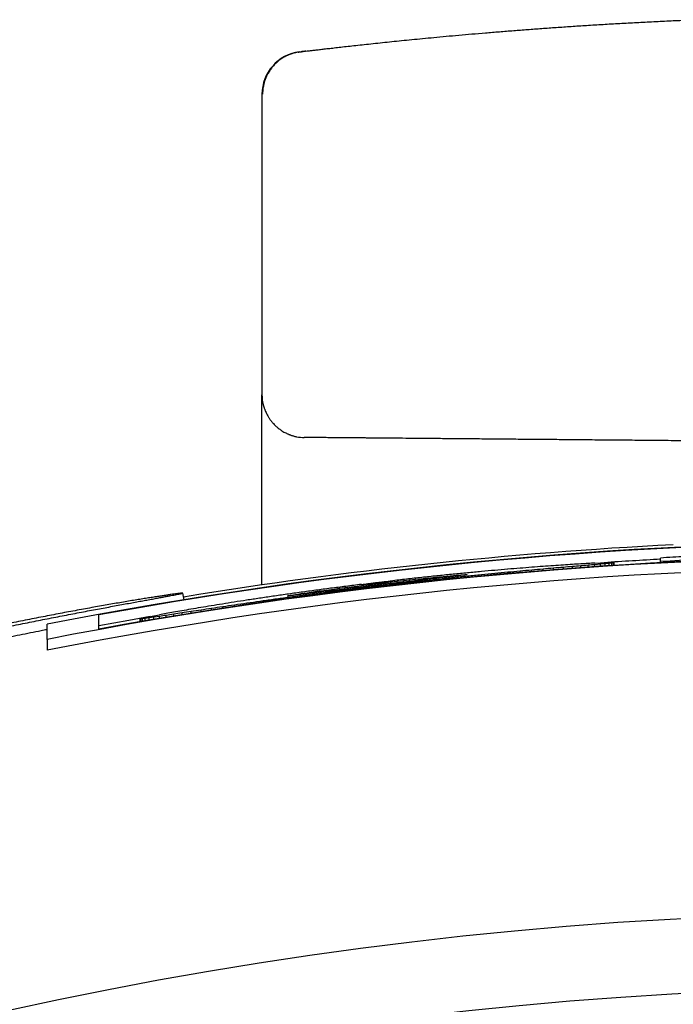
# Model space of a CAD drawing. Header units: millimetres. Extents: x 8 to 399, y 12 to 198.
# Tile 26 of 51: x 208.83 to 211.89, y 192.9 to 197.51. Entities that reach past the tile are written whole.
import ezdxf

# ---------------------------------------------------------------- set-up
doc = ezdxf.new("R2010")
doc.units = ezdxf.units.MM

msp = doc.modelspace()

# ---------------------------------------------------------------- linework, layer by layer
at = {"color": 7, "linetype": 'Continuous', "lineweight": 30}
for p, q in [((210.1454, 197.3622), (210.1472, 197.3625)), ((209.9625, 197.1629), (209.9625, 195.757)), ((209.9625, 194.8666), (209.9625, 195.7307)), ((211.8288, 194.9763), (211.8288, 194.9928)), ((211.2259, 194.9296), (211.2259, 194.9361)), ((211.2782, 194.9339), (211.2782, 194.9408)), ((211.3274, 194.9378), (211.3274, 194.9451)), ((211.3734, 194.9414), (211.3734, 194.949)), ((211.4159, 194.9446), (211.4159, 194.9527)), ((211.4547, 194.9474), (211.4547, 194.956)), ((211.4897, 194.95), (211.4897, 194.9589)), ((211.5206, 194.9688), (211.5473, 194.9701)), ((211.5473, 194.964), (211.5206, 194.9616)), ((211.5206, 194.9521), (211.5206, 194.9616)), ((211.5473, 194.9701), (211.5696, 194.971)), ((211.5696, 194.966), (211.5473, 194.964)), ((211.5473, 194.9539), (211.5473, 194.964)), ((211.5696, 194.971), (211.5873, 194.9716)), ((211.5873, 194.9678), (211.5696, 194.966)), ((211.5696, 194.9555), (211.5696, 194.966)), ((211.5873, 194.9716), (211.6001, 194.9719)), ((211.6001, 194.9693), (211.5873, 194.9678)), ((211.5873, 194.9566), (211.5873, 194.9678)), ((211.6001, 194.9719), (211.608, 194.9717)), ((211.608, 194.9704), (211.6001, 194.9693)), ((211.6001, 194.9575), (211.6001, 194.9693)), ((211.608, 194.9717), (211.6106, 194.9712)), ((211.6106, 194.9712), (211.608, 194.9704)), ((211.608, 194.958), (211.608, 194.9704)), ((211.6106, 194.9582), (211.6106, 194.9712)), ((211.8288, 194.9712), (211.8288, 194.9763)), ((210.596, 194.8841), (210.6251, 194.8873)), ((210.6251, 194.8873), (210.6529, 194.8903)), ((210.6251, 194.8804), (210.6251, 194.8873)), ((210.6529, 194.8903), (210.6794, 194.8932)), ((210.6529, 194.8835), (210.6529, 194.8903)), ((210.6794, 194.8866), (210.6529, 194.8835)), ((210.6794, 194.8932), (210.7047, 194.8958)), ((210.6794, 194.8866), (210.6794, 194.8932)), ((210.7047, 194.8894), (210.6794, 194.8866)), ((210.7047, 194.8958), (210.7286, 194.8983)), ((210.7047, 194.8894), (210.7047, 194.8958)), ((210.7286, 194.8921), (210.7047, 194.8894)), ((210.7194, 194.8811), (210.7194, 194.8859)), ((210.7286, 194.8983), (210.7513, 194.9006)), ((210.7286, 194.8921), (210.7286, 194.8983)), ((210.7513, 194.8947), (210.7286, 194.8921)), ((210.7513, 194.9006), (210.7727, 194.9028)), ((210.7513, 194.8947), (210.7513, 194.9006)), ((210.7727, 194.8971), (210.7513, 194.8947)), ((210.7727, 194.9028), (210.7927, 194.9047)), ((210.7727, 194.8971), (210.7727, 194.9028)), ((210.7927, 194.8993), (210.7727, 194.8971)), ((210.7895, 194.8885), (210.7895, 194.8935)), ((210.7927, 194.9047), (210.8113, 194.9065)), ((210.7927, 194.8993), (210.7927, 194.9047)), ((210.8113, 194.9014), (210.7927, 194.8993)), ((210.8113, 194.9065), (210.8285, 194.9081)), ((210.8113, 194.9014), (210.8113, 194.9065)), ((210.8285, 194.9034), (210.8113, 194.9014)), ((210.8285, 194.9081), (210.8444, 194.9095)), ((210.8285, 194.9034), (210.8285, 194.9081)), ((210.8444, 194.9051), (210.8285, 194.9034)), ((210.8444, 194.9095), (210.8588, 194.9108)), ((210.8444, 194.9051), (210.8444, 194.9095)), ((210.8588, 194.9068), (210.8444, 194.9051)), ((210.858, 194.8956), (210.858, 194.9007)), ((210.8588, 194.9108), (210.8718, 194.9119)), ((210.8588, 194.9068), (210.8588, 194.9108)), ((210.8718, 194.9083), (210.8588, 194.9068)), ((210.8718, 194.9119), (210.8833, 194.9129)), ((210.8718, 194.9083), (210.8718, 194.9119)), ((210.8833, 194.9097), (210.8718, 194.9083)), ((210.8833, 194.9129), (210.8934, 194.9137)), ((210.8833, 194.9097), (210.8833, 194.9129)), ((210.8934, 194.9109), (210.8833, 194.9097)), ((210.8934, 194.9137), (210.902, 194.9143)), ((210.8934, 194.9109), (210.8934, 194.9137)), ((210.902, 194.9119), (210.8934, 194.9109)), ((210.902, 194.9143), (210.909, 194.9148)), ((210.902, 194.9119), (210.902, 194.9143)), ((210.909, 194.9129), (210.902, 194.9119)), ((210.909, 194.9148), (210.9145, 194.9151)), ((210.909, 194.9129), (210.909, 194.9148)), ((210.9145, 194.9136), (210.909, 194.9129)), ((210.9145, 194.9151), (210.9185, 194.9153)), ((210.9145, 194.9136), (210.9145, 194.9151)), ((210.9185, 194.9143), (210.9145, 194.9136)), ((210.9185, 194.9153), (210.9209, 194.9152)), ((210.9185, 194.9143), (210.9185, 194.9153)), ((210.9209, 194.9148), (210.9185, 194.9143)), ((210.9209, 194.9152), (210.9217, 194.9151)), ((210.9209, 194.9148), (210.9209, 194.9152)), ((210.9217, 194.9151), (210.9209, 194.9148)), ((210.9248, 194.9023), (210.9248, 194.9075)), ((210.9897, 194.9085), (210.9897, 194.9139)), ((211.0524, 194.9144), (211.0524, 194.92)), ((211.1128, 194.9199), (211.1128, 194.9258)), ((211.1707, 194.9249), (211.1707, 194.9311)), ((210.2308, 194.8385), (210.2522, 194.8414)), ((210.2522, 194.8414), (210.2749, 194.8445)), ((210.2522, 194.8354), (210.2522, 194.8414)), ((210.2749, 194.8445), (210.2988, 194.8477)), ((210.2749, 194.8383), (210.2749, 194.8445)), ((210.2988, 194.8413), (210.2749, 194.8383)), ((210.2988, 194.8477), (210.3241, 194.851)), ((210.2988, 194.8413), (210.2988, 194.8477)), ((210.3241, 194.8444), (210.2988, 194.8413)), ((210.3241, 194.851), (210.3506, 194.8545)), ((210.3241, 194.851), (210.3241, 194.8444)), ((210.3506, 194.8477), (210.3241, 194.8444)), ((210.3506, 194.8545), (210.3784, 194.858)), ((210.3506, 194.8477), (210.3506, 194.8545)), ((210.3784, 194.8511), (210.3506, 194.8477)), ((210.3563, 194.8386), (210.3563, 194.8433)), ((210.3784, 194.858), (210.4075, 194.8617)), ((210.3784, 194.8511), (210.3784, 194.858)), ((210.4075, 194.8546), (210.3784, 194.8511)), ((210.4075, 194.8617), (210.4377, 194.8654)), ((210.4075, 194.8546), (210.4075, 194.8617)), ((210.4377, 194.8583), (210.4075, 194.8546)), ((210.4286, 194.8476), (210.4286, 194.8523)), ((210.4377, 194.8654), (210.4691, 194.8693)), ((210.4377, 194.8583), (210.4377, 194.8654)), ((210.4691, 194.8621), (210.4377, 194.8583)), ((210.4691, 194.8621), (210.4691, 194.8693)), ((210.5018, 194.866), (210.4691, 194.8621)), ((210.5344, 194.8698), (210.5018, 194.866)), ((210.5018, 194.8564), (210.5018, 194.8611)), ((210.5344, 194.877), (210.5658, 194.8806)), ((210.5344, 194.8698), (210.5344, 194.877)), ((210.5658, 194.8735), (210.5344, 194.8698)), ((210.5658, 194.8806), (210.596, 194.8841)), ((210.5658, 194.8735), (210.5658, 194.8806)), ((210.596, 194.877), (210.5658, 194.8735)), ((210.5753, 194.865), (210.5753, 194.8697)), ((210.596, 194.877), (210.596, 194.8841)), ((210.6251, 194.8804), (210.596, 194.877)), ((210.6529, 194.8835), (210.6251, 194.8804)), ((210.6479, 194.8732), (210.6479, 194.878)), ((209.598, 194.7977), (209.5919, 194.8284)), ((210.0154, 194.7929), (210.0154, 194.7983)), ((210.0802, 194.802), (210.0802, 194.8072)), ((210.0819, 194.8154), (210.0827, 194.8158)), ((210.0827, 194.8153), (210.0819, 194.8154)), ((210.0827, 194.8158), (210.085, 194.8163)), ((210.0827, 194.8153), (210.0827, 194.8158)), ((210.085, 194.8154), (210.0827, 194.8153)), ((210.085, 194.8163), (210.089, 194.8171)), ((210.085, 194.8154), (210.085, 194.8163)), ((210.089, 194.8157), (210.085, 194.8154)), ((210.089, 194.8171), (210.0945, 194.8181)), ((210.089, 194.8157), (210.089, 194.8171)), ((210.0945, 194.8162), (210.089, 194.8157)), ((210.0945, 194.8181), (210.1016, 194.8193)), ((210.0945, 194.8162), (210.0945, 194.8181)), ((210.1016, 194.8169), (210.0945, 194.8162)), ((210.1016, 194.8193), (210.1101, 194.8207)), ((210.1016, 194.8169), (210.1016, 194.8193)), ((210.1101, 194.8179), (210.1016, 194.8169)), ((210.1101, 194.8207), (210.1202, 194.8223)), ((210.1101, 194.8179), (210.1101, 194.8207)), ((210.1202, 194.8191), (210.1101, 194.8179)), ((210.1202, 194.8223), (210.1317, 194.8241)), ((210.1202, 194.8191), (210.1202, 194.8223)), ((210.1317, 194.8205), (210.1202, 194.8191)), ((210.1317, 194.8241), (210.1447, 194.8261)), ((210.1317, 194.8205), (210.1317, 194.8241)), ((210.1447, 194.822), (210.1317, 194.8205)), ((210.1447, 194.8261), (210.1591, 194.8282)), ((210.1447, 194.822), (210.1447, 194.8261)), ((210.1591, 194.8238), (210.1447, 194.822)), ((210.1469, 194.8112), (210.1469, 194.8162)), ((210.1591, 194.8282), (210.175, 194.8305)), ((210.1591, 194.8238), (210.1591, 194.8282)), ((210.175, 194.8258), (210.1591, 194.8238)), ((210.175, 194.8305), (210.1922, 194.833)), ((210.175, 194.8258), (210.175, 194.8305)), ((210.1922, 194.8279), (210.175, 194.8258)), ((210.1922, 194.833), (210.2108, 194.8357)), ((210.1922, 194.8279), (210.1922, 194.833)), ((210.2108, 194.8303), (210.1922, 194.8279)), ((210.2108, 194.8357), (210.2308, 194.8385)), ((210.2108, 194.8303), (210.2108, 194.8357)), ((210.2308, 194.8328), (210.2108, 194.8303)), ((210.2153, 194.8204), (210.2153, 194.8253)), ((210.2308, 194.8328), (210.2308, 194.8385)), ((210.2522, 194.8354), (210.2308, 194.8328)), ((210.2749, 194.8383), (210.2522, 194.8354)), ((210.2851, 194.8295), (210.2851, 194.8343)), ((209.6773, 194.7418), (209.6773, 194.7491)), ((209.7266, 194.7496), (209.7266, 194.7565)), ((209.779, 194.7578), (209.779, 194.7643)), ((209.8343, 194.7662), (209.8343, 194.7724)), ((209.8923, 194.7749), (209.8923, 194.7808)), ((209.9527, 194.7838), (209.9527, 194.7895)), ((209.1989, 194.6598), (209.1989, 194.7266)), ((209.3929, 194.7077), (209.3955, 194.7088)), ((209.3956, 194.7075), (209.3929, 194.7077)), ((209.3929, 194.6944), (209.3929, 194.7077)), ((209.3955, 194.7088), (209.4034, 194.7108)), ((209.4035, 194.7082), (209.3956, 194.7075)), ((209.3956, 194.6949), (209.3956, 194.7075)), ((209.4034, 194.7108), (209.4162, 194.7137)), ((209.4164, 194.7098), (209.4035, 194.7082)), ((209.4035, 194.6963), (209.4035, 194.7082)), ((209.4162, 194.7137), (209.4339, 194.7173)), ((209.4342, 194.7123), (209.4164, 194.7098)), ((209.4164, 194.6985), (209.4164, 194.7098)), ((209.4339, 194.7173), (209.4562, 194.7217)), ((209.4565, 194.7155), (209.4342, 194.7123)), ((209.4342, 194.7016), (209.4342, 194.7123)), ((209.4562, 194.7217), (209.4829, 194.7268)), ((209.4834, 194.7195), (209.4565, 194.7155)), ((209.4565, 194.7054), (209.4565, 194.7155)), ((209.4834, 194.7099), (209.4834, 194.7195)), ((209.5145, 194.7152), (209.5145, 194.7243)), ((209.5496, 194.721), (209.5496, 194.7296)), ((209.5886, 194.7275), (209.5886, 194.7356)), ((209.6312, 194.7344), (209.6312, 194.7421)), ((208.9564, 194.6117), (208.9564, 194.683)), ((208.9564, 194.6117), (208.9564, 194.5608))]:
    msp.add_line(p, q, dxfattribs=at)
at = {"color": 7, "linetype": 'Continuous', "lineweight": 30, "flags": 128}
msp.add_lwpolyline([(209.4389, 194.7183), (209.3395, 194.701), (209.1989, 194.6758)], dxfattribs=at)
at = {"color": 7, "linetype": 'Continuous', "lineweight": 30}
for centre, radius, start, end in [((210.1625, 197.1629), 0.2, 96.9319, 180), ((210.1625, 195.757), 0.2, 180, 193.6704), ((210.1625, 195.757), 0.2, 259.051, 269.5), ((212.9625, 174.1325), 20.9373, 78.96911, 101.03089), ((212.9625, 174.1325), 20.9352, 79.6434, 100.3566), ((212.9625, 174.1325), 20.95, 92.93944, 99.2484), ((212.9625, 174.1325), 20.8674, 78.93168, 101.06832), ((212.9625, 174.1325), 20.8695, 79.61044, 100.38956), ((212.9625, 174.1325), 20.8852, 93.11178, 93.83786), ((212.9625, 174.1325), 20.8746, 91.15994, 93.11335), ((212.9625, 174.1325), 20.8174, 78.90476, 101.09524), ((212.9489, 174.1325), 20.8894, 96.32382, 96.52424), ((212.9762, 174.1325), 20.8926, 97.00503, 97.20572), ((212.949, 174.1325), 20.8725, 96.93545, 97.13535), ((212.958, 174.1325), 20.8736, 96.75788, 96.96019), ((212.967, 174.1325), 20.8746, 96.57901, 96.78237), ((212.9761, 174.1325), 20.8757, 96.40332, 96.60389), ((212.9625, 174.1325), 19.2, 91.79078, 88.20922), ((212.9625, 174.1325), 18.85, 91.82405, 88.17595)]:
    msp.add_arc(centre, radius, start, end, dxfattribs=at)
for centre, major_axis, ratio, start_param, end_param in [((213.0712, 174.1325), (20.8975, 0), 0.999986, 1.624866, 1.630283), ((212.8859, 174.1325), (20.8833, 0), 0.999993, 1.658707, 1.661723), ((212.8728, 174.1325), (20.8822, 0), 0.999991, 1.655179, 1.658082), ((212.8584, 174.1325), (20.881, 0), 0.999988, 1.65171, 1.654493), ((212.8425, 174.1325), (20.8798, 0), 0.999983, 1.648296, 1.650948), ((213.0823, 174.1325), (20.8866, 0), 0.999984, 1.659795, 1.662449), ((212.8245, 174.1325), (20.8786, 0), 0.999978, 1.644924, 1.647436), ((213.1003, 174.1325), (20.8883, 0), 0.999978, 1.658136, 1.66065), ((212.8039, 174.1325), (20.8772, 0), 0.999971, 1.641576, 1.64394), ((213.1208, 174.1325), (20.8903, 0), 0.999971, 1.656748, 1.659114), ((212.78, 174.1325), (20.8757, 0), 0.999962, 1.638225, 1.640432), ((213.1447, 174.1325), (20.8925, 0), 0.999962, 1.655679, 1.657886), ((212.7515, 174.1325), (20.8741, 0), 0.999949, 1.634827, 1.636867), ((213.173, 174.1325), (20.8952, 0), 0.999949, 1.654988, 1.657029), ((212.7171, 174.1325), (20.8723, 0), 0.999931, 1.631313, 1.633177), ((213.2074, 174.1325), (20.8985, 0), 0.999931, 1.654763, 1.656628), ((212.674, 174.1325), (20.8703, 0), 0.999904, 1.627574, 1.629252), ((213.2504, 174.1325), (20.9027, 0), 0.999905, 1.65513, 1.65681), ((212.6184, 174.1325), (20.868, 0), 0.999864, 1.623426, 1.624911), ((213.3059, 174.1325), (20.9083, 0), 0.999865, 1.656289, 1.657774), ((212.9395, 174.1325), (20.8884, 0), 0.999999, 1.677282, 1.680723), ((212.9855, 174.1325), (20.8767, 0), 0.999999, 1.679557, 1.683), ((212.9299, 174.1325), (20.8874, 0), 0.999999, 1.673449, 1.676822), ((212.9951, 174.1325), (20.8778, 0), 0.999999, 1.67664, 1.680016), ((212.9198, 174.1325), (20.8864, 0), 0.999998, 1.669671, 1.672969), ((213.0052, 174.1325), (20.8789, 0), 0.999998, 1.673818, 1.677118), ((212.9092, 174.1325), (20.8854, 0), 0.999997, 1.665954, 1.669167), ((213.0157, 174.1325), (20.88, 0), 0.999997, 1.671106, 1.674321), ((212.898, 174.1325), (20.8843, 0), 0.999995, 1.662299, 1.665417), ((213.027, 174.1325), (20.8811, 0), 0.999995, 1.668519, 1.671641), ((213.039, 174.1325), (20.8824, 0), 0.999993, 1.666075, 1.669093), ((213.0521, 174.1325), (20.8837, 0), 0.999991, 1.663791, 1.666697), ((213.0664, 174.1325), (20.8851, 0), 0.999988, 1.66169, 1.664474), ((213.0053, 174.1325), (20.8964, 0), 0.999998, 1.704772, 1.708082), ((212.9952, 174.1325), (20.8951, 0), 0.999999, 1.70091, 1.704294), ((212.9855, 174.1325), (20.8938, 0), 0.999999, 1.697004, 1.700452), ((212.9397, 174.1325), (20.8713, 0), 0.999999, 1.69489, 1.698327), ((213.0667, 174.1325), (20.9056, 0), 0.999988, 1.72331, 1.726113), ((213.0523, 174.1325), (20.9033, 0), 0.999991, 1.719707, 1.72263), ((213.0392, 174.1325), (20.9013, 0), 0.999993, 1.716053, 1.719086), ((212.8865, 174.1325), (20.8644, 0), 0.999993, 1.708841, 1.711876), ((213.0271, 174.1325), (20.8995, 0), 0.999995, 1.712345, 1.71548), ((212.8984, 174.1325), (20.866, 0), 0.999995, 1.706274, 1.709408), ((213.0159, 174.1325), (20.8979, 0), 0.999997, 1.708584, 1.711812), ((212.9096, 174.1325), (20.8675, 0), 0.999997, 1.703579, 1.706803), ((212.9201, 174.1325), (20.8688, 0), 0.999998, 1.700773, 1.704077), ((212.9301, 174.1325), (20.8701, 0), 0.999999, 1.697871, 1.701247), ((213.174, 174.1325), (20.9238, 0), 0.999949, 1.740988, 1.743049), ((213.1455, 174.1325), (20.9188, 0), 0.999962, 1.737418, 1.739646), ((212.7816, 174.1325), (20.8497, 0), 0.999962, 1.720241, 1.722477), ((213.1214, 174.1325), (20.9146, 0), 0.999971, 1.733901, 1.736286), ((212.8053, 174.1325), (20.8531, 0), 0.999972, 1.718974, 1.721367), ((213.1008, 174.1325), (20.9111, 0), 0.999978, 1.730393, 1.732927), ((212.8257, 174.1325), (20.856, 0), 0.999978, 1.7174, 1.719941), ((213.0827, 174.1325), (20.9081, 0), 0.999983, 1.726869, 1.729542), ((212.8435, 174.1325), (20.8585, 0), 0.999984, 1.715567, 1.718246), ((212.8593, 174.1325), (20.8607, 0), 0.999988, 1.71351, 1.716318), ((212.8735, 174.1325), (20.8626, 0), 0.999991, 1.71126, 1.714186), ((213.308, 174.1325), (20.9492, 0), 0.999864, 1.752915, 1.754417), ((212.6216, 174.1325), (20.8276, 0), 0.999866, 1.720542, 1.722051), ((213.252, 174.1325), (20.9383, 0), 0.999904, 1.748594, 1.750291), ((212.6767, 174.1325), (20.835, 0), 0.999906, 1.721454, 1.723159), ((213.2087, 174.1325), (20.9302, 0), 0.999931, 1.744678, 1.746562), ((212.7193, 174.1325), (20.8409, 0), 0.999932, 1.721587, 1.723479), ((212.7534, 174.1325), (20.8457, 0), 0.99995, 1.721141, 1.72321)]:
    msp.add_ellipse(centre, major_axis=major_axis, ratio=ratio, start_param=start_param, end_param=end_param, dxfattribs=at)
for points, knots in [([(210.1472, 197.3625), (210.1484, 197.3627), (210.1518, 197.3631), (210.1606, 197.3642), (210.1732, 197.3657), (210.1885, 197.3675), (210.2061, 197.3696), (210.2259, 197.3719), (210.2482, 197.3746), (210.273, 197.3774), (210.3008, 197.3806), (210.3316, 197.3842), (210.3655, 197.388), (210.402, 197.392), (210.4409, 197.3963), (210.4823, 197.4007), (210.5254, 197.4053), (210.57, 197.4099), (210.6159, 197.4146), (210.664, 197.4194), (210.7144, 197.4243), (210.7679, 197.4294), (210.8244, 197.4347), (210.8839, 197.44), (210.9453, 197.4454), (211.0085, 197.4508), (211.0737, 197.4562), (211.1394, 197.4614), (211.2056, 197.4665), (211.2722, 197.4714), (211.3404, 197.4763), (211.4103, 197.481), (211.4832, 197.4858), (211.5587, 197.4904), (211.6369, 197.495), (211.7161, 197.4993), (211.7964, 197.5035), (211.8777, 197.5074), (211.9424, 197.5103), (211.9802, 197.5119), (211.9902, 197.5123)], [0, 0, 0, 0, 0.015204, 0.042856, 0.070475, 0.09809, 0.124151, 0.15026, 0.176441, 0.202717, 0.229114, 0.257, 0.284778, 0.312473, 0.340116, 0.367734, 0.395356, 0.421428, 0.447554, 0.473756, 0.500057, 0.526482, 0.554384, 0.582175, 0.609882, 0.637533, 0.665156, 0.692778, 0.718846, 0.744961, 0.771147, 0.797427, 0.823823, 0.851729, 0.879519, 0.907219, 0.934857, 0.96246, 0.990054, 1, 1, 1, 1]), ([(210.1381, 197.3613), (210.135, 197.3608), (210.1292, 197.3599), (210.1205, 197.358), (210.1126, 197.3561), (210.1054, 197.354), (210.0989, 197.3519), (210.0934, 197.3499), (210.0888, 197.3481), (210.0844, 197.3462), (210.0795, 197.344), (210.0728, 197.3407), (210.0617, 197.3346), (210.0462, 197.3245), (210.0283, 197.3096), (210.0132, 197.2937), (210.0011, 197.2779), (209.9917, 197.2629), (209.9838, 197.2477), (209.9784, 197.2346), (209.9748, 197.2242), (209.9725, 197.2164), (209.9706, 197.2089), (209.9689, 197.2008), (209.9672, 197.1908), (209.9657, 197.178), (209.9655, 197.1685), (209.9654, 197.1633)], [0, 0, 0, 0, 0.057256, 0.107819, 0.151694, 0.188939, 0.219703, 0.244317, 0.259168, 0.271553, 0.290479, 0.309939, 0.341718, 0.410344, 0.484671, 0.56062, 0.617017, 0.672671, 0.72737, 0.778773, 0.805885, 0.831366, 0.855234, 0.878631, 0.909999, 0.950678, 1, 1, 1, 1]), ([(210.1316, 197.3605), (210.1315, 197.3605), (210.1313, 197.3604), (210.1333, 197.3606), (210.1367, 197.361), (210.1384, 197.3612)], [0, 0, 0, 0, 0.175135, 0.587851, 1, 1, 1, 1]), ([(210.1384, 197.3615), (210.1387, 197.3615), (210.1393, 197.3616), (210.1423, 197.3619), (210.1455, 197.3623), (210.1463, 197.3624)], [0, 0, 0, 0, 0.4319011, 0.8619565, 1, 1, 1, 1]), ([(210.1681, 197.3651), (210.1672, 197.365), (210.1644, 197.3646), (210.1601, 197.3641), (210.1552, 197.3635), (210.1505, 197.363), (210.1479, 197.3626), (210.1466, 197.3625)], [0, 0, 0, 0, 0.091826, 0.290509, 0.50807, 0.74455, 1, 1, 1, 1]), ([(209.9625, 195.7504), (209.9625, 195.7523), (209.9625, 195.7561), (209.9625, 195.7567), (209.9625, 195.757)], [0, 0, 0, 0, 0.5, 1, 1, 1, 1]), ([(209.9625, 195.7307), (209.9625, 195.7348), (209.9625, 195.743), (209.9625, 195.7479), (209.9625, 195.7504)], [0, 0, 0, 0, 0.5, 1, 1, 1, 1]), ([(209.9658, 195.7207), (209.966, 195.7196), (209.9665, 195.7175), (209.9673, 195.714), (209.9683, 195.7106), (209.9693, 195.7072), (209.9703, 195.704), (209.9713, 195.7011), (209.972, 195.6987), (209.9726, 195.6971), (209.9731, 195.6954), (209.974, 195.6927), (209.9755, 195.6884), (209.9781, 195.6817), (209.9818, 195.673), (209.9868, 195.663), (209.9928, 195.6523), (209.9998, 195.6417), (210.0076, 195.6314), (210.0171, 195.6203), (210.0287, 195.6088), (210.042, 195.5977), (210.0545, 195.589), (210.0651, 195.5827), (210.073, 195.5785), (210.0791, 195.5756), (210.084, 195.5734), (210.089, 195.5713), (210.0939, 195.5693), (210.0988, 195.5676), (210.1045, 195.5657), (210.1108, 195.5638), (210.1178, 195.562), (210.1222, 195.5611), (210.1246, 195.5606)], [0, 0, 0, 0, 0.05415, 0.101145, 0.141039, 0.173922, 0.199952, 0.219449, 0.226979, 0.233258, 0.238622, 0.243761, 0.258428, 0.27977, 0.307922, 0.342743, 0.379869, 0.417737, 0.456282, 0.49543, 0.54842, 0.602007, 0.650258, 0.684224, 0.712263, 0.730195, 0.74468, 0.760792, 0.779833, 0.803134, 0.831417, 0.877514, 0.933631, 1, 1, 1, 1]), ([(212.9625, 195.5325), (212.9228, 195.5329), (212.8436, 195.5336), (212.7253, 195.5346), (212.6079, 195.5356), (212.4914, 195.5366), (212.372, 195.5377), (212.2498, 195.5387), (212.1557, 195.5396), (212.0928, 195.5401), (212.0603, 195.5404), (212.028, 195.5407), (211.9957, 195.541), (211.9635, 195.5412), (211.9062, 195.5417), (211.8248, 195.5424), (211.7208, 195.5434), (211.6194, 195.5442), (211.5205, 195.5451), (211.4241, 195.5459), (211.3303, 195.5468), (211.2391, 195.5476), (211.1504, 195.5483), (211.0643, 195.5491), (210.981, 195.5498), (210.9011, 195.5505), (210.8249, 195.5512), (210.7527, 195.5518), (210.6844, 195.5524), (210.6214, 195.5529), (210.5635, 195.5535), (210.5103, 195.5539), (210.4707, 195.5543), (210.4425, 195.5545), (210.4244, 195.5547), (210.4069, 195.5548), (210.3899, 195.555), (210.3734, 195.5551), (210.3478, 195.5553), (210.3152, 195.5556), (210.2785, 195.5559), (210.2467, 195.5562), (210.2199, 195.5565), (210.1982, 195.5566), (210.1814, 195.5568), (210.1695, 195.5569), (210.1621, 195.557), (210.1612, 195.557), (210.1608, 195.557)], [0, 0, 0, 0, 0.027076, 0.05399, 0.08079, 0.107524, 0.134242, 0.163669, 0.193199, 0.200959, 0.208731, 0.216517, 0.224318, 0.232135, 0.239969, 0.266195, 0.292255, 0.318193, 0.34405, 0.369873, 0.395705, 0.42159, 0.447572, 0.473695, 0.500002, 0.526225, 0.552282, 0.578217, 0.604073, 0.629895, 0.654004, 0.678157, 0.70239, 0.711941, 0.721511, 0.731104, 0.740721, 0.750364, 0.760036, 0.787108, 0.81402, 0.840818, 0.867551, 0.894267, 0.920538, 0.946887, 0.973359, 1, 1, 1, 1]), ([(210.5018, 194.8781), (210.5116, 194.8792), (210.5288, 194.8813), (210.5534, 194.8841), (210.568, 194.8858), (210.5753, 194.8867)], [0, 0, 0, 0, 0.4025039, 0.7012479, 1, 1, 1, 1]), ([(210.4282, 194.8692), (210.4381, 194.8704), (210.4553, 194.8725), (210.4798, 194.8755), (210.4944, 194.8772), (210.5018, 194.8781)], [0, 0, 0, 0, 0.404372, 0.702172, 1, 1, 1, 1]), ([(210.4691, 194.8693), (210.4746, 194.8699), (210.4827, 194.8709), (210.4936, 194.8722), (210.499, 194.8728), (210.5018, 194.8732)], [0, 0, 0, 0, 0.49996, 0.749966, 1, 1, 1, 1]), ([(210.5018, 194.8732), (210.5072, 194.8738), (210.5153, 194.8748), (210.5262, 194.876), (210.5317, 194.8767), (210.5344, 194.877)], [0, 0, 0, 0, 0.499927, 0.749961, 1, 1, 1, 1]), ([(209.5919, 194.8284), (209.5917, 194.8283), (209.5913, 194.828), (209.5878, 194.827), (209.5822, 194.8257), (209.5742, 194.8241), (209.5637, 194.822), (209.5511, 194.8195), (209.5364, 194.8168), (209.5197, 194.8137), (209.5008, 194.8102), (209.4797, 194.8063), (209.4563, 194.802), (209.4312, 194.7975), (209.4045, 194.7926), (209.3764, 194.7875), (209.3464, 194.782), (209.3146, 194.7762), (209.281, 194.77), (209.2463, 194.7635), (209.2107, 194.7569), (209.1744, 194.7501), (209.1367, 194.743), (209.0978, 194.7356), (209.0577, 194.7279), (209.0174, 194.7201), (208.977, 194.7123), (208.9365, 194.7044), (208.8955, 194.6963), (208.8539, 194.688), (208.812, 194.6796), (208.7706, 194.6712), (208.7299, 194.6629), (208.69, 194.6547), (208.6502, 194.6465), (208.6107, 194.6382), (208.5716, 194.6301), (208.5338, 194.6221), (208.4974, 194.6143), (208.4625, 194.6069), (208.4284, 194.5996), (208.3954, 194.5925), (208.3635, 194.5856), (208.3335, 194.5791), (208.3055, 194.573), (208.2794, 194.5673), (208.2548, 194.5619), (208.2319, 194.557), (208.2108, 194.5524), (208.1919, 194.5483), (208.1754, 194.5448), (208.161, 194.5418), (208.1487, 194.5392), (208.1385, 194.5372), (208.1305, 194.5357), (208.1249, 194.5347), (208.1217, 194.5343), (208.1206, 194.5344), (208.1217, 194.535), (208.1249, 194.5362), (208.1305, 194.5379), (208.1384, 194.5401), (208.1487, 194.5429), (208.1612, 194.5462), (208.1757, 194.55), (208.1922, 194.5542), (208.2109, 194.5589), (208.2318, 194.5641), (208.2549, 194.5697), (208.2797, 194.5757), (208.3061, 194.582), (208.3339, 194.5886), (208.3636, 194.5956), (208.3952, 194.6029), (208.4285, 194.6105), (208.463, 194.6183), (208.4983, 194.6263), (208.5344, 194.6343), (208.5719, 194.6425), (208.6106, 194.6509), (208.6505, 194.6594), (208.6907, 194.6679), (208.7311, 194.6763), (208.7714, 194.6846), (208.8124, 194.693), (208.8539, 194.7013), (208.8958, 194.7097), (208.9373, 194.7178), (208.978, 194.7256), (209.018, 194.7333), (209.0579, 194.7408), (209.0976, 194.7481), (209.1368, 194.7553), (209.1748, 194.7622), (209.2114, 194.7687), (209.2466, 194.7749), (209.281, 194.7808), (209.3143, 194.7865), (209.3464, 194.7919), (209.3767, 194.7969), (209.405, 194.8015), (209.4314, 194.8058), (209.4563, 194.8097), (209.4795, 194.8133), (209.5008, 194.8166), (209.5199, 194.8194), (209.5367, 194.8219), (209.5513, 194.8239), (209.5638, 194.8256), (209.5741, 194.827), (209.5823, 194.8279), (209.5878, 194.8285), (209.5912, 194.8287), (209.5917, 194.8285), (209.5919, 194.8284)], [0, 0, 0, 0, 0.008813, 0.017633, 0.026447, 0.035516, 0.044593, 0.053662, 0.062476, 0.071296, 0.080109, 0.089178, 0.098255, 0.107324, 0.11614, 0.124963, 0.133778, 0.14285, 0.151929, 0.161001, 0.16982, 0.178645, 0.187464, 0.196539, 0.205621, 0.214696, 0.223513, 0.232337, 0.241154, 0.250228, 0.259309, 0.268382, 0.277197, 0.286018, 0.294833, 0.303904, 0.312982, 0.322052, 0.330868, 0.339691, 0.348507, 0.357579, 0.366659, 0.375731, 0.38455, 0.393375, 0.402194, 0.411269, 0.420351, 0.429426, 0.438243, 0.447067, 0.455884, 0.464958, 0.474039, 0.483112, 0.491528, 0.499967, 0.508784, 0.517607, 0.526424, 0.535497, 0.544578, 0.553651, 0.562467, 0.571291, 0.580108, 0.58918, 0.59826, 0.607333, 0.616154, 0.624982, 0.633803, 0.64288, 0.651965, 0.661042, 0.669864, 0.678693, 0.687514, 0.696593, 0.705679, 0.714757, 0.723572, 0.732394, 0.741209, 0.750281, 0.75936, 0.768431, 0.777241, 0.786057, 0.794867, 0.803932, 0.813005, 0.82207, 0.830882, 0.839702, 0.848514, 0.857582, 0.866658, 0.875726, 0.884546, 0.893373, 0.902193, 0.91127, 0.920353, 0.929429, 0.938252, 0.947081, 0.955903, 0.964982, 0.974068, 0.983147, 0.991562, 1, 1, 1, 1]), ([(208.9564, 194.6573), (208.9472, 194.6555), (208.9215, 194.6504), (208.8791, 194.642), (208.8294, 194.6321), (208.78, 194.6221), (208.731, 194.6121), (208.6826, 194.6021), (208.635, 194.5922), (208.5884, 194.5825), (208.5432, 194.573), (208.4995, 194.5637), (208.4574, 194.5547), (208.4171, 194.546), (208.3789, 194.5377), (208.3429, 194.5299), (208.3094, 194.5226), (208.2783, 194.5159), (208.2498, 194.5097), (208.2241, 194.5041), (208.2014, 194.4992), (208.1817, 194.495), (208.1652, 194.4915), (208.1517, 194.4888), (208.1414, 194.4868), (208.135, 194.4857), (208.1314, 194.4852), (208.131, 194.4854), (208.1308, 194.4854)], [0, 0, 0, 0, 0.0223706, 0.0622514, 0.1020862, 0.1417853, 0.1814729, 0.2212961, 0.2611653, 0.3009885, 0.3406762, 0.3803699, 0.4201991, 0.4600744, 0.4999037, 0.5395974, 0.5793033, 0.619145, 0.6590327, 0.6988742, 0.7385801, 0.7782796, 0.8181148, 0.857996, 0.8978312, 0.9375306, 0.9687653, 1, 1, 1, 1])]:
    msp.add_open_spline(points, degree=3, knots=knots, dxfattribs=at)

doc.saveas('drawing.dxf')
